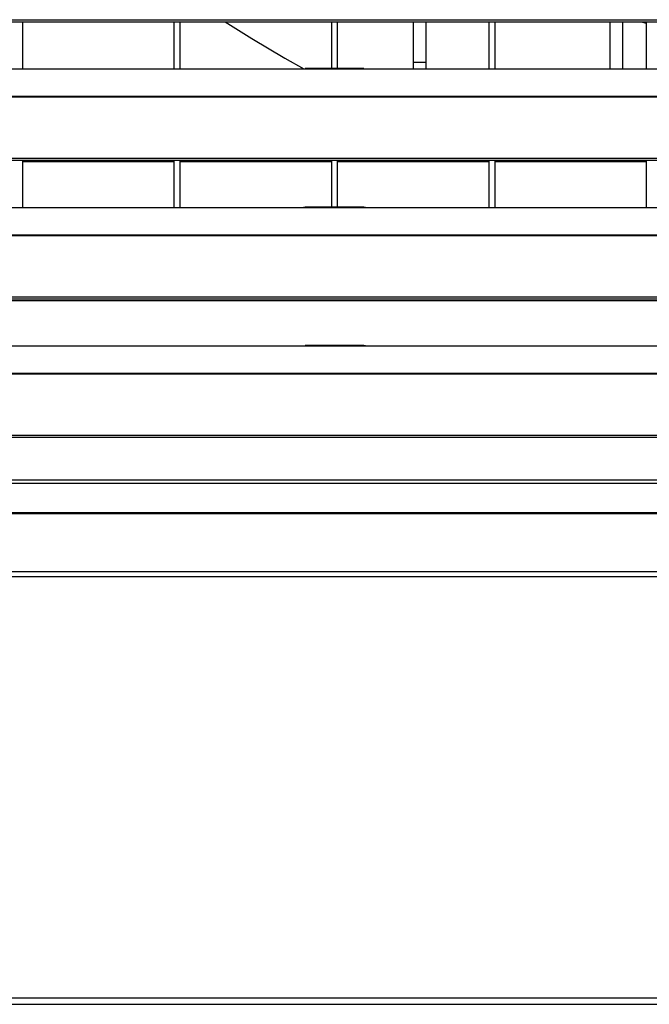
# Model space of a CAD drawing. Header units: millimetres. Extents: x 0 to 39025, y -31299 to 8400.
# Tile 133 of 256: x 6740 to 6940, y -9620 to -9308. Entities that reach past the tile are written whole.
import ezdxf

# ---------------------------------------------------------------- set-up
doc = ezdxf.new("R2010")
doc.units = ezdxf.units.MM

# ---------------------------------------------------------------- blocks, each defined once
blk = doc.blocks.new('*U55')
at = {"lineweight": 25}
for points in [[(7.21, 329.21), (7.21, 329.21), (1142.79, 329.21), (1142.79, 329.21)], [(7.21, 328.56), (7.21, 328.56), (1142.79, 328.56), (1142.79, 328.56)], [(137, 313.6), (137, 313.6), (137, 328.56), (137, 328.56)], [(185, 328.56), (185, 328.56), (185, 313.6), (185, 313.6)], [(187, 313.6), (187, 313.6), (187, 328.56), (187, 328.56)], [(235, 328.56), (235, 328.56), (235, 313.68), (235, 313.68)], [(237, 313.68), (237, 313.68), (237, 328.56), (237, 328.56)], [(261, 328.56), (261, 328.56), (261, 315.63), (261, 315.63)], [(265, 328.56), (265, 328.56), (265, 315.63), (265, 315.63)], [(285, 328.56), (285, 328.56), (285, 313.6), (285, 313.6)], [(287, 313.6), (287, 313.6), (287, 328.56), (287, 328.56)], [(323.5, 328.56), (323.5, 328.56), (323.5, 313.6), (323.5, 313.6)], [(327.5, 328.56), (327.5, 328.56), (327.5, 313.6), (327.5, 313.6)], [(333.42, 328.56), (333.42, 328.56), (335, 328.15), (335, 328.15)], [(335, 328.56), (335, 328.56), (335, 313.6), (335, 313.6)], [(41.99, 313.6), (41.99, 313.6), (224.99, 313.6), (224.99, 313.6)], [(224.99, 313.6), (224.99, 313.6), (247, 313.6), (247, 313.6)], [(245.31, 313.68), (245.31, 313.68), (226.65, 313.68), (226.65, 313.68)], [(247, 313.6), (247, 313.6), (818, 313.6), (818, 313.6)], [(265, 315.63), (265, 315.63), (261, 315.63), (261, 315.63)], [(261, 315.63), (261, 315.63), (261, 313.6), (261, 313.6)], [(265, 315.63), (265, 315.63), (265, 313.6), (265, 313.6)], [(16.21, 304.89), (16.21, 304.89), (1133.33, 304.89), (1133.33, 304.89)], [(16.21, 304.67), (16.21, 304.67), (1133.33, 304.67), (1133.33, 304.67)], [(7.21, 285.24), (7.21, 285.24), (1142.79, 285.24), (1142.79, 285.24)], [(7.21, 284.59), (7.21, 284.59), (1142.79, 284.59), (1142.79, 284.59)], [(137, 269.62), (137, 269.62), (137, 284.59), (137, 284.59)], [(185, 284.59), (185, 284.59), (185, 269.62), (185, 269.62)], [(187, 269.62), (187, 269.62), (187, 284.59), (187, 284.59)], [(235, 284.59), (235, 284.59), (235, 269.7), (235, 269.7)], [(237, 269.7), (237, 269.7), (237, 284.59), (237, 284.59)], [(285, 284.59), (285, 284.59), (285, 269.62), (285, 269.62)], [(287, 269.62), (287, 269.62), (287, 284.59), (287, 284.59)], [(335, 284.59), (335, 284.59), (335, 269.62), (335, 269.62)], [(137, 284.18), (137, 284.18), (185, 284.18), (185, 284.18)], [(187, 284.18), (187, 284.18), (235, 284.18), (235, 284.18)], [(237, 284.18), (237, 284.18), (285, 284.18), (285, 284.18)], [(287, 284.18), (287, 284.18), (335, 284.18), (335, 284.18)], [(41.99, 269.62), (41.99, 269.62), (224.99, 269.62), (224.99, 269.62)], [(224.99, 269.62), (224.99, 269.62), (247, 269.62), (247, 269.62)], [(245.31, 269.7), (245.31, 269.7), (226.65, 269.7), (226.65, 269.7)], [(247, 269.62), (247, 269.62), (818, 269.62), (818, 269.62)], [(16.21, 260.91), (16.21, 260.91), (1133.33, 260.91), (1133.33, 260.91)], [(16.21, 260.7), (16.21, 260.7), (1133.33, 260.7), (1133.33, 260.7)], [(7.21, 241.26), (7.21, 241.26), (1142.79, 241.26), (1142.79, 241.26)], [(7.21, 240.61), (7.21, 240.61), (1142.79, 240.61), (1142.79, 240.61)], [(1104.04, 239.97), (1104.04, 239.97), (45.96, 239.97), (45.96, 239.97)], [(41.81, 225.66), (41.81, 225.66), (225.19, 225.66), (225.19, 225.66)], [(41.99, 225.65), (41.99, 225.65), (224.99, 225.65), (224.99, 225.65)], [(224.99, 225.65), (224.99, 225.65), (247, 225.65), (247, 225.65)], [(245.31, 225.73), (245.31, 225.73), (226.65, 225.73), (226.65, 225.73)], [(246.81, 225.66), (246.81, 225.66), (818.19, 225.66), (818.19, 225.66)], [(247, 225.65), (247, 225.65), (818, 225.65), (818, 225.65)], [(16.21, 216.94), (16.21, 216.94), (1133.33, 216.94), (1133.33, 216.94)], [(16.21, 216.72), (16.21, 216.72), (1133.33, 216.72), (1133.33, 216.72)], [(7.21, 197.29), (7.21, 197.29), (1142.79, 197.29), (1142.79, 197.29)], [(7.21, 196.64), (7.21, 196.64), (1142.79, 196.64), (1142.79, 196.64)], [(1125.88, 182.99), (1125.88, 182.99), (24.11, 182.99), (24.11, 182.99)], [(24.11, 182.03), (24.11, 182.03), (1125.88, 182.03), (1125.88, 182.03)], [(1134.43, 172.31), (1134.43, 172.31), (15.57, 172.31), (15.57, 172.31)], [(1134.39, 172.58), (1134.39, 172.58), (15.61, 172.58), (15.61, 172.58)], [(1143.34, 153.92), (1143.34, 153.92), (6.66, 153.92), (6.66, 153.92)], [(1143.47, 152.28), (1143.47, 152.28), (6.52, 152.28), (6.52, 152.28)], [(6.52, 18.55), (6.52, 18.55), (1143.47, 18.55), (1143.47, 18.55)], [(6.52, 16.54), (6.52, 16.54), (1143.47, 16.54), (1143.47, 16.54)]]:
    blk.add_open_spline(points, degree=3, dxfattribs=at)
for points, knots in [([(201.3, 328.56), (201.3, 328.56), (209.73, 323.24), (209.73, 323.24), (209.73, 323.24), (220.19, 317.02), (220.19, 317.02), (220.19, 317.02), (226.28, 313.6), (226.28, 313.6)], [0, 0, 0, 0, 1, 1, 1, 2, 2, 2, 3, 3, 3, 3]), ([(224.99, 313.6), (224.99, 313.6), (226.12, 313.65), (226.12, 313.65), (226.12, 313.65), (226.65, 313.66), (226.65, 313.66)], [0, 0, 0, 0, 1, 1, 1, 2, 2, 2, 2]), ([(245.31, 313.66), (245.31, 313.66), (245.83, 313.66), (245.83, 313.66), (245.83, 313.66), (247, 313.6), (247, 313.6)], [0, 0, 0, 0, 1, 1, 1, 2, 2, 2, 2]), ([(224.99, 269.62), (224.99, 269.62), (226.12, 269.68), (226.12, 269.68), (226.12, 269.68), (226.65, 269.68), (226.65, 269.68)], [0, 0, 0, 0, 1, 1, 1, 2, 2, 2, 2]), ([(245.31, 269.69), (245.31, 269.69), (245.83, 269.68), (245.83, 269.68), (245.83, 269.68), (247, 269.62), (247, 269.62)], [0, 0, 0, 0, 1, 1, 1, 2, 2, 2, 2]), ([(224.99, 225.65), (224.99, 225.65), (226.12, 225.7), (226.12, 225.7), (226.12, 225.7), (226.65, 225.71), (226.65, 225.71)], [0, 0, 0, 0, 1, 1, 1, 2, 2, 2, 2]), ([(245.31, 225.71), (245.31, 225.71), (245.83, 225.71), (245.83, 225.71), (245.83, 225.71), (247, 225.65), (247, 225.65)], [0, 0, 0, 0, 1, 1, 1, 2, 2, 2, 2])]:
    blk.add_open_spline(points, degree=3, knots=knots, dxfattribs=at)

msp = doc.modelspace()

# ---------------------------------------------------------------- block references
at = {"color": 1}
msp.add_blockref('*U55', (6603.64, -9637.01), dxfattribs=at)

doc.saveas('drawing.dxf')
